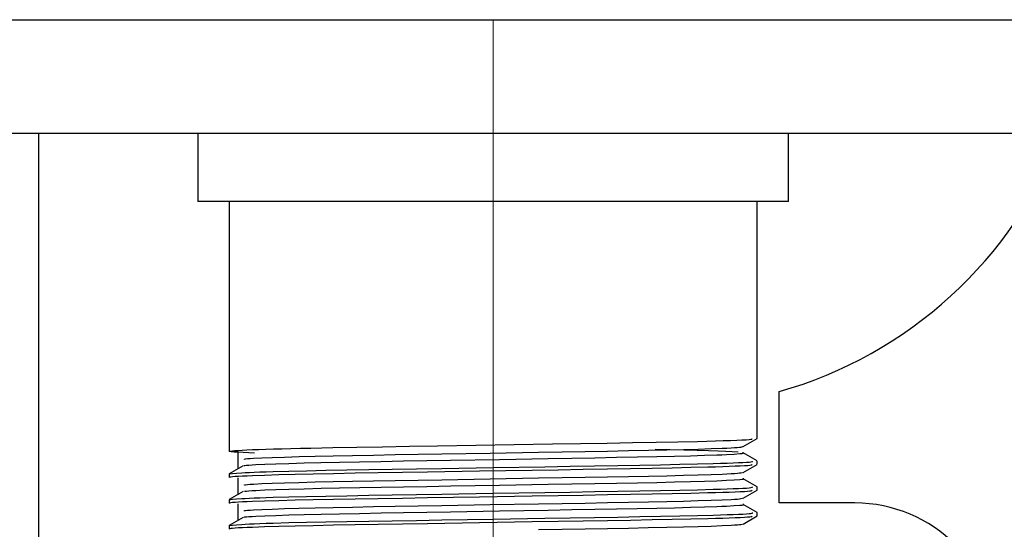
# Model space of a CAD drawing. Header units: millimetres. Extents: x 262469 to 275208, y -32539 to 9411.
# Tile 168 of 256: x 267746 to 267768, y -13863 to -13852. Entities that reach past the tile are written whole.
import ezdxf

# ---------------------------------------------------------------- set-up
doc = ezdxf.new("R2010")
doc.units = ezdxf.units.MM
doc.header["$LTSCALE"] = 100
doc.layers.add('$ IE_TELETECHNIKA', color=5, linetype='Continuous', lineweight=30)

msp = doc.modelspace()

# ---------------------------------------------------------------- linework, layer by layer
at = {"layer": '$ IE_TELETECHNIKA', "color": 7, "linetype": 'Continuous'}
for p, q in [((267734.142, -13852.139), (268011.642, -13852.139)), ((268011.642, -13854.639), (267731.642, -13854.639)), ((267746.642, -13865.889), (267746.642, -13854.639)), ((267750.142, -13854.639), (267750.142, -13856.139)), ((267763.142, -13856.139), (267763.142, -13854.639)), ((267763.142, -13856.139), (267750.142, -13856.139)), ((267750.83, -13856.139), (267750.83, -13861.63)), ((267762.455, -13861.347), (267762.455, -13856.139)), ((267762.936, -13862.764), (267762.936, -13860.314)), ((267762.146, -13861.526), (267762.453, -13861.349)), ((267751.017, -13861.647), (267751.017, -13862.017)), ((267762.453, -13861.841), (267762.146, -13861.663)), ((267762.455, -13861.914), (267762.455, -13861.843)), ((267751.138, -13861.947), (267750.831, -13862.124)), ((267762.146, -13862.093), (267762.453, -13861.915)), ((267750.83, -13862.126), (267750.83, -13862.197)), ((267751.017, -13862.214), (267751.017, -13862.584)), ((267762.453, -13862.407), (267762.146, -13862.23)), ((267751.138, -13862.514), (267750.831, -13862.691)), ((267762.146, -13862.66), (267762.453, -13862.482)), ((267762.455, -13862.481), (267762.455, -13862.41)), ((267750.83, -13862.693), (267750.83, -13862.764)), ((267751.017, -13862.781), (267751.017, -13863.151)), ((267762.453, -13862.974), (267762.146, -13862.797)), ((267764.6, -13862.764), (267762.936, -13862.764)), ((267751.138, -13863.081), (267750.831, -13863.258)), ((267762.146, -13863.227), (267762.453, -13863.049)), ((267762.455, -13863.047), (267762.455, -13862.977)), ((267750.83, -13863.26), (267750.83, -13863.331))]:
    msp.add_line(p, q, dxfattribs=at)
at = {"layer": '$ IE_TELETECHNIKA', "color": 7, "linetype": 'Continuous', "lineweight": 5, "ltscale": 20.32}
for p, q in [((267756.642, -13856.139), (267756.642, -13852.139)), ((267756.642, -13874.264), (267756.642, -13856.139))]:
    msp.add_line(p, q, dxfattribs=at)
at = {"layer": '$ IE_TELETECHNIKA', "color": 7, "linetype": 'Continuous'}
for points in [[(267751.388, -13861.666), (267751.141, -13861.655), (267751.032, -13861.65), (267750.942, -13861.645), (267750.876, -13861.64), (267750.84, -13861.636), (267750.829, -13861.631), (267750.837, -13861.627), (267750.86, -13861.622), (267750.9, -13861.617), (267750.955, -13861.612), (267751.027, -13861.607), (267751.116, -13861.602), (267751.221, -13861.597), (267751.343, -13861.592), (267751.482, -13861.587), (267751.637, -13861.582), (267751.807, -13861.576), (267751.992, -13861.571), (267752.19, -13861.566), (267752.403, -13861.561), (267752.628, -13861.556), (267753.113, -13861.546), (267753.641, -13861.537), (267754.204, -13861.528), (267754.797, -13861.518), (267755.412, -13861.508), (267757.948, -13861.467), (267758.562, -13861.457), (267759.151, -13861.448), (267759.707, -13861.438), (267760.225, -13861.428), (267760.704, -13861.419), (267761.141, -13861.409), (267761.344, -13861.404), (267761.533, -13861.399), (267761.707, -13861.393), (267761.864, -13861.388), (267762.001, -13861.383), (267762.117, -13861.378), (267762.208, -13861.373), (267762.273, -13861.368), (267762.312, -13861.363), (267762.332, -13861.358), (267762.339, -13861.349)], [(267751.167, -13861.807), (267751.164, -13861.799), (267751.188, -13861.795), (267751.231, -13861.79), (267751.292, -13861.786), (267751.368, -13861.782), (267751.551, -13861.772), (267751.778, -13861.763), (267752.049, -13861.754), (267752.367, -13861.745), (267752.725, -13861.736), (267753.12, -13861.727), (267753.547, -13861.719), (267754.005, -13861.711), (267754.487, -13861.702), (267754.99, -13861.694), (267755.509, -13861.685), (267756.573, -13861.667), (267757.64, -13861.648), (267758.161, -13861.639), (267758.669, -13861.631), (267759.157, -13861.622), (267759.621, -13861.614), (267760.057, -13861.606), (267760.461, -13861.597), (267760.829, -13861.588), (267761.156, -13861.579), (267761.44, -13861.57), (267761.682, -13861.561), (267761.786, -13861.556), (267761.877, -13861.551), (267761.954, -13861.547), (267762.015, -13861.543), (267762.061, -13861.538), (267762.093, -13861.534), (267762.135, -13861.526)], [(267762.03, -13861.647), (267761.905, -13861.64), (267761.764, -13861.632), (267761.592, -13861.625), (267761.379, -13861.617), (267761.129, -13861.609), (267760.844, -13861.601), (267760.533, -13861.594), (267760.21, -13861.586)], [(267750.83, -13862.126), (267750.901, -13862.117), (267750.988, -13862.109), (267751.107, -13862.1), (267751.184, -13862.096), (267751.275, -13862.091), (267751.382, -13862.087), (267751.506, -13862.082), (267751.644, -13862.077), (267751.797, -13862.073), (267752.141, -13862.063), (267752.53, -13862.054), (267752.958, -13862.046), (267753.417, -13862.037), (267753.905, -13862.029), (267754.419, -13862.02), (267754.955, -13862.012), (267755.508, -13862.003), (267756.643, -13861.984), (267757.779, -13861.966), (267758.333, -13861.957), (267758.87, -13861.948), (267759.383, -13861.94), (267759.869, -13861.931), (267760.324, -13861.923), (267760.747, -13861.914), (267761.135, -13861.905), (267761.487, -13861.896), (267761.646, -13861.891), (267761.792, -13861.887), (267761.924, -13861.882), (267762.039, -13861.877), (267762.137, -13861.873), (267762.216, -13861.868), (267762.275, -13861.864), (267762.313, -13861.859), (267762.347, -13861.851), (267762.348, -13861.843)], [(267751.166, -13861.947), (267751.162, -13861.943), (267751.173, -13861.938), (267751.208, -13861.934), (267751.262, -13861.93), (267751.333, -13861.925), (267751.416, -13861.921), (267751.614, -13861.911), (267751.855, -13861.902), (267752.143, -13861.893), (267752.477, -13861.884), (267752.85, -13861.875), (267753.259, -13861.866), (267753.701, -13861.858), (267754.171, -13861.849), (267754.665, -13861.841), (267755.178, -13861.832), (267755.705, -13861.823), (267756.781, -13861.805), (267757.852, -13861.786), (267758.373, -13861.777), (267758.877, -13861.769), (267759.359, -13861.76), (267759.815, -13861.752), (267760.24, -13861.744), (267760.631, -13861.735), (267760.984, -13861.726), (267761.296, -13861.716), (267761.562, -13861.707), (267761.676, -13861.703), (267761.777, -13861.698), (267761.945, -13861.689), (267762.074, -13861.68), (267762.121, -13861.676), (267762.149, -13861.672), (267762.154, -13861.667), (267762.131, -13861.663)], [(267750.855, -13862.203), (267750.828, -13862.195), (267750.837, -13862.191), (267750.863, -13862.186), (267750.906, -13862.182), (267750.964, -13862.178), (267751.037, -13862.173), (267751.124, -13862.168), (267751.225, -13862.164), (267751.34, -13862.159), (267751.606, -13862.15), (267751.919, -13862.14), (267752.279, -13862.131), (267752.681, -13862.122), (267753.124, -13862.113), (267753.602, -13862.105), (267754.11, -13862.096), (267754.644, -13862.088), (267755.198, -13862.079), (267756.342, -13862.06), (267757.5, -13862.041), (267758.069, -13862.032), (267758.624, -13862.023), (267759.157, -13862.014), (267759.663, -13862.006), (267760.138, -13861.997), (267760.581, -13861.988), (267760.99, -13861.979), (267761.364, -13861.97), (267761.535, -13861.966), (267761.694, -13861.961), (267761.838, -13861.956), (267761.967, -13861.951), (267762.078, -13861.947), (267762.17, -13861.942), (267762.241, -13861.937), (267762.29, -13861.933), (267762.32, -13861.929), (267762.334, -13861.924), (267762.339, -13861.916)], [(267751.167, -13862.374), (267751.166, -13862.366), (267751.189, -13862.362), (267751.232, -13862.357), (267751.292, -13862.353), (267751.367, -13862.348), (267751.551, -13862.339), (267751.778, -13862.33), (267752.049, -13862.321), (267752.366, -13862.312), (267752.725, -13862.303), (267753.119, -13862.294), (267753.547, -13862.286), (267754.005, -13862.277), (267754.487, -13862.269), (267754.99, -13862.261), (267755.508, -13862.252), (267756.573, -13862.234), (267757.639, -13862.215), (267758.161, -13862.206), (267758.668, -13862.198), (267759.157, -13862.189), (267759.621, -13862.181), (267760.057, -13862.173), (267760.461, -13862.164), (267760.828, -13862.155), (267761.156, -13862.146), (267761.44, -13862.137), (267761.681, -13862.128), (267761.785, -13862.123), (267761.877, -13862.118), (267761.954, -13862.114), (267762.016, -13862.11), (267762.061, -13862.105), (267762.093, -13862.101), (267762.132, -13862.093)], [(267751.167, -13862.514), (267751.164, -13862.509), (267751.175, -13862.505), (267751.209, -13862.501), (267751.263, -13862.497), (267751.333, -13862.492), (267751.417, -13862.488), (267751.615, -13862.478), (267751.857, -13862.469), (267752.145, -13862.46), (267752.478, -13862.451), (267752.851, -13862.442), (267753.261, -13862.433), (267753.702, -13862.425), (267754.173, -13862.416), (267754.666, -13862.408), (267755.179, -13862.399), (267755.706, -13862.39), (267756.782, -13862.372), (267757.853, -13862.353), (267758.373, -13862.344), (267758.877, -13862.336), (267759.359, -13862.327), (267759.815, -13862.319), (267760.24, -13862.311), (267760.631, -13862.302), (267760.984, -13862.293), (267761.296, -13862.283), (267761.562, -13862.274), (267761.676, -13862.27), (267761.777, -13862.265), (267761.944, -13862.256), (267762.073, -13862.247), (267762.12, -13862.243), (267762.15, -13862.239), (267762.156, -13862.234), (267762.134, -13862.23)], [(267750.855, -13862.77), (267750.828, -13862.762), (267750.837, -13862.758), (267750.863, -13862.753), (267750.906, -13862.749), (267750.964, -13862.744), (267751.037, -13862.74), (267751.124, -13862.735), (267751.225, -13862.731), (267751.34, -13862.726), (267751.606, -13862.717), (267751.919, -13862.707), (267752.279, -13862.698), (267752.681, -13862.689), (267753.124, -13862.68), (267753.602, -13862.672), (267754.11, -13862.663), (267754.644, -13862.655), (267755.198, -13862.646), (267756.342, -13862.627), (267757.5, -13862.608), (267758.069, -13862.599), (267758.624, -13862.59), (267759.157, -13862.581), (267759.663, -13862.573), (267760.138, -13862.564), (267760.581, -13862.555), (267760.99, -13862.546), (267761.364, -13862.537), (267761.535, -13862.533), (267761.694, -13862.528), (267761.838, -13862.523), (267761.967, -13862.518), (267762.078, -13862.514), (267762.17, -13862.509), (267762.241, -13862.504), (267762.29, -13862.5), (267762.32, -13862.496), (267762.334, -13862.491), (267762.339, -13862.483)], [(267750.83, -13862.693), (267750.901, -13862.684), (267750.988, -13862.676), (267751.107, -13862.667), (267751.184, -13862.663), (267751.275, -13862.658), (267751.382, -13862.653), (267751.506, -13862.649), (267751.644, -13862.644), (267751.797, -13862.64), (267752.141, -13862.63), (267752.53, -13862.621), (267752.958, -13862.612), (267753.417, -13862.604), (267753.905, -13862.596), (267754.419, -13862.587), (267754.955, -13862.579), (267755.508, -13862.57), (267756.643, -13862.551), (267757.779, -13862.533), (267758.333, -13862.524), (267758.87, -13862.515), (267759.383, -13862.507), (267759.869, -13862.498), (267760.324, -13862.49), (267760.747, -13862.481), (267761.135, -13862.472), (267761.487, -13862.463), (267761.646, -13862.458), (267761.792, -13862.454), (267761.924, -13862.449), (267762.039, -13862.444), (267762.137, -13862.44), (267762.216, -13862.435), (267762.275, -13862.431), (267762.313, -13862.426), (267762.347, -13862.418), (267762.348, -13862.41)], [(267751.166, -13862.941), (267751.167, -13862.933), (267751.19, -13862.929), (267751.232, -13862.924), (267751.292, -13862.92), (267751.367, -13862.915), (267751.551, -13862.906), (267751.778, -13862.897), (267752.049, -13862.888), (267752.366, -13862.879), (267752.724, -13862.87), (267753.119, -13862.861), (267753.547, -13862.853), (267754.004, -13862.844), (267754.487, -13862.836), (267754.99, -13862.828), (267755.508, -13862.819), (267756.572, -13862.8), (267757.639, -13862.782), (267758.161, -13862.773), (267758.668, -13862.765), (267759.156, -13862.756), (267759.62, -13862.748), (267760.057, -13862.74), (267760.461, -13862.731), (267760.828, -13862.722), (267761.155, -13862.713), (267761.44, -13862.704), (267761.681, -13862.695), (267761.877, -13862.685), (267761.955, -13862.681), (267762.017, -13862.677), (267762.062, -13862.672), (267762.093, -13862.668), (267762.13, -13862.66)], [(267751.168, -13863.081), (267751.166, -13863.076), (267751.177, -13863.072), (267751.21, -13863.068), (267751.262, -13863.064), (267751.332, -13863.059), (267751.416, -13863.055), (267751.615, -13863.045), (267751.856, -13863.036), (267752.144, -13863.027), (267752.477, -13863.018), (267752.851, -13863.009), (267753.26, -13863), (267753.701, -13862.992), (267754.172, -13862.983), (267754.665, -13862.975), (267755.178, -13862.966), (267755.705, -13862.957), (267756.781, -13862.939), (267757.852, -13862.92), (267758.372, -13862.911), (267758.876, -13862.903), (267759.358, -13862.894), (267759.814, -13862.886), (267760.24, -13862.878), (267760.63, -13862.869), (267760.983, -13862.86), (267761.295, -13862.85), (267761.561, -13862.841), (267761.675, -13862.836), (267761.776, -13862.832), (267761.943, -13862.823), (267762.072, -13862.814), (267762.12, -13862.81), (267762.151, -13862.806), (267762.158, -13862.801), (267762.137, -13862.797)], [(267750.855, -13863.337), (267750.828, -13863.329), (267750.837, -13863.325), (267750.863, -13863.32), (267750.906, -13863.316), (267750.964, -13863.311), (267751.037, -13863.307), (267751.124, -13863.302), (267751.225, -13863.298), (267751.34, -13863.293), (267751.606, -13863.284), (267751.919, -13863.274), (267752.279, -13863.265), (267752.681, -13863.256), (267753.124, -13863.247), (267753.602, -13863.239), (267754.11, -13863.23), (267754.644, -13863.222), (267755.198, -13863.213), (267756.342, -13863.194), (267757.5, -13863.175), (267758.069, -13863.166), (267758.624, -13863.157), (267759.157, -13863.148), (267759.663, -13863.14), (267760.138, -13863.131), (267760.581, -13863.122), (267760.99, -13863.113), (267761.364, -13863.104), (267761.535, -13863.099), (267761.694, -13863.095), (267761.838, -13863.09), (267761.967, -13863.085), (267762.078, -13863.081), (267762.17, -13863.076), (267762.241, -13863.071), (267762.29, -13863.067), (267762.32, -13863.063), (267762.334, -13863.058), (267762.339, -13863.05)], [(267750.83, -13863.26), (267750.901, -13863.251), (267750.988, -13863.243), (267751.107, -13863.234), (267751.184, -13863.23), (267751.275, -13863.225), (267751.382, -13863.22), (267751.506, -13863.216), (267751.644, -13863.211), (267751.797, -13863.207), (267752.141, -13863.197), (267752.53, -13863.188), (267752.958, -13863.179), (267753.417, -13863.171), (267753.905, -13863.163), (267754.419, -13863.154), (267754.955, -13863.146), (267755.508, -13863.137), (267756.643, -13863.118), (267757.779, -13863.1), (267758.333, -13863.091), (267758.87, -13863.082), (267759.383, -13863.074), (267759.869, -13863.065), (267760.324, -13863.057), (267760.747, -13863.048), (267761.135, -13863.039), (267761.487, -13863.03), (267761.646, -13863.025), (267761.792, -13863.021), (267761.924, -13863.016), (267762.039, -13863.011), (267762.137, -13863.007), (267762.216, -13863.002), (267762.275, -13862.998), (267762.313, -13862.993), (267762.347, -13862.985), (267762.348, -13862.977)], [(267757.639, -13863.349), (267758.161, -13863.34), (267758.668, -13863.332), (267759.156, -13863.323), (267759.62, -13863.315), (267760.056, -13863.307), (267760.46, -13863.298), (267760.828, -13863.289), (267761.155, -13863.28), (267761.439, -13863.271), (267761.68, -13863.261), (267761.877, -13863.252), (267761.955, -13863.248), (267762.017, -13863.243), (267762.063, -13863.239), (267762.093, -13863.235), (267762.127, -13863.227)]]:
    msp.add_lwpolyline(points, dxfattribs=at)
for centre, radius, start, end in [((267760.392, -13851.291), 9.375, 285.7444, 339.073), ((267764.6, -13865.889), 3.125, 270, 90)]:
    msp.add_arc(centre, radius, start, end, dxfattribs=at)

doc.saveas('drawing.dxf')
